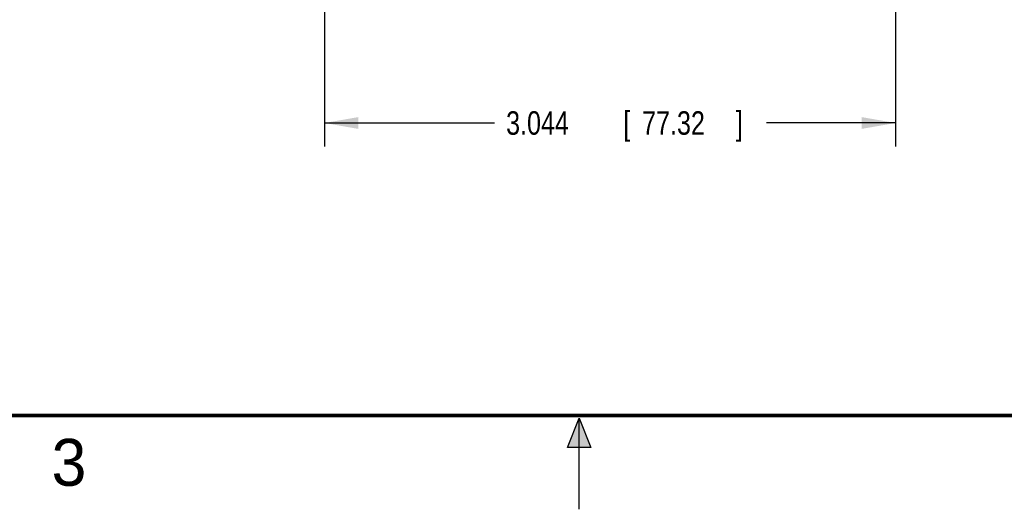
# Model space of a CAD drawing. Header units: inches. Extents: x 0 to 22, y 0 to 17.
# Tile 18 of 49: x 8 to 13.3, y 0 to 2.6. Entities that reach past the tile are written whole.
import ezdxf

# ---------------------------------------------------------------- set-up
doc = ezdxf.new("R2010")
doc.units = ezdxf.units.IN
doc.header["$LTSCALE"] = 1.21
doc.header["$MEASUREMENT"] = 0
doc.layers.get('0').update_dxf_attribs({"linetype": 'CONTINUOUS'})
doc.layers.add('DIMENSIONS', color=7, linetype='CONTINUOUS')
doc.styles.get("Standard").update_dxf_attribs({"font": 'txt', "width": 0.8})
doc.dimstyles.new('DIMSTYLE_1', dxfattribs={"dimtxt": 0.125, "dimasz": 0.18, "dimexe": 0.18, "dimexo": 0.0625, "dimgap": 0.09, "dimtad": 0, "dimtih": 1, "dimtoh": 1, "dimdec": 3, "dimzin": 4, "dimdsep": 46, "dimtxsty": 'STANDARD', "dimblk": '_FILLED', "dimblk1": '_FILLED', "dimblk2": '_FILLED', "dimcen": 0.09, "dimadec": 0, "dimazin": 0, "dimtp": 0.01, "dimtm": 0.01, "dimtfac": 1, "dimtdec": 3, "dimtofl": 0, "dimtmove": 0, "dimatfit": 3, "dimldrblk": '_FILLED', "dimfxl": 1, "dimtolj": 1, "dimtzin": 4, "dimarcsym": 0})

# ---------------------------------------------------------------- blocks, each defined once
blk = doc.blocks.new('_FILLED')
at = {"color": 0, "linetype": 'BYBLOCK'}
blk.add_solid([(0, 0), (-1, 0.174), (-1, -0.174)], dxfattribs=at)
blk = doc.blocks.new('*D2')
at = {"layer": 'DIMENSIONS', "color": 2, "linetype": 'CONTINUOUS'}
for p, q in [((12.6864, 5.8608), (12.6864, 1.932)), ((9.6424, 5.0785), (9.6424, 1.932)), ((9.6424, 2.057), (10.5483, 2.057)), ((12.6864, 2.057), (11.9983, 2.057))]:
    blk.add_line(p, q, dxfattribs=at)
at = {"layer": 'DIMENSIONS', "color": 2, "linetype": 'CONTINUOUS', "xscale": 0.18, "yscale": 0.18, "zscale": 0.18, "rotation": 180}
blk.add_blockref('_FILLED', (9.6424, 2.057), dxfattribs=at)
at = {"layer": 'DIMENSIONS', "color": 2, "linetype": 'CONTINUOUS', "xscale": 0.18, "yscale": 0.18, "zscale": 0.18}
blk.add_blockref('_FILLED', (12.6864, 2.057), dxfattribs=at)
at = {"layer": 'DIMENSIONS', "color": 2, "linetype": 'CONTINUOUS', "width": 0.8}
for s, p in [('3.044', (10.6108, 1.9945)), ('[', (11.2358, 1.9945)), ('77.32', (11.3358, 1.9945)), (']', (11.8358, 1.9945))]:
    blk.add_text(s, height=0.125, dxfattribs=at).set_placement(p)

msp = doc.modelspace()

# ---------------------------------------------------------------- hatches: boundary and pattern name
at = {"linetype": 'CONTINUOUS'}
msp.add_hatch(color=2, dxfattribs=at).paths.add_polyline_path([(10.9375, 0.3287), (11, 0.485), (11.0625, 0.3287)])

# ---------------------------------------------------------------- linework, layer by layer
at = {"color": 2, "linetype": 'CONTINUOUS'}
for p, q in [((10.9375, 0.3287), (11, 0.485)), ((11, 0.485), (11.0625, 0.3287)), ((11, 0), (11, 0.485)), ((11.0625, 0.3287), (10.9375, 0.3287))]:
    msp.add_line(p, q, dxfattribs=at)
at = {"color": 7, "linetype": 'CONTINUOUS', "const_width": 0.02}
msp.add_lwpolyline([(0.5, 0.5), (21.5, 0.5)], dxfattribs=at)

# ---------------------------------------------------------------- texts
at = {"color": 2, "linetype": 'CONTINUOUS'}
msp.add_text('3', height=0.25, dxfattribs=at).set_placement((8.1875, 0.125))

# ---------------------------------------------------------------- dimensions: what is measured, and where the dimension line sits
at = {"layer": 'DIMENSIONS', "color": 2, "linetype": 'CONTINUOUS'}
dim = msp.add_linear_dim(base=(9.6424, 2.057), p1=(12.6864, 5.8608), p2=(9.6424, 5.0785), angle=180, dimstyle='DIMSTYLE_1', dxfattribs=at)
dim.commit()
dim.dimension.update_dxf_attribs({"geometry": '*D2', "text_midpoint": (11.2733, 2.057), "dimtype": 160})

doc.saveas('drawing.dxf')
